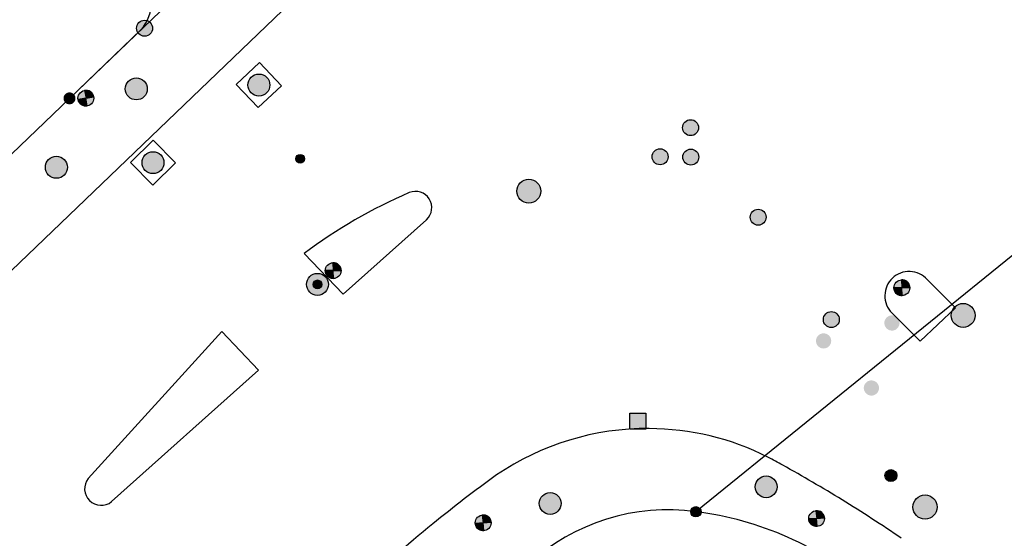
# Model space of a CAD drawing. Header units: metres. Extents: x 2695751 to 2696029, y 1260877 to 1261206.
# Tile 51 of 69: x 2695829 to 2695860, y 1261119 to 1261135. Entities that reach past the tile are written whole.
import ezdxf

# ---------------------------------------------------------------- set-up
doc = ezdxf.new("R2010")
doc.units = ezdxf.units.M
doc.linetypes.add('AUSGEZOGEN', pattern=[0])
for name, color, linetype in [('AV_Linien (BB)', 7, 'AUSGEZOGEN'), ('Liegenschaftsgrenzen', 7, 'AUSGEZOGEN'), ('PFAV', 255, 'AUSGEZOGEN'), ('PFAW', 255, 'AUSGEZOGEN'), ('PFEW', 255, 'AUSGEZOGEN'), ('PFGA', 255, 'AUSGEZOGEN'), ('PFWA', 255, 'AUSGEZOGEN'), ('RAEW', 8, 'AUSGEZOGEN')]:
    doc.layers.add(name, color=color, linetype=linetype)

msp = doc.modelspace()

# ---------------------------------------------------------------- hatches: boundary and pattern name
at = {"layer": 'PFAV', "transparency": 33554687}
for points in [[(2695830.76, 1261132.497), (2695830.741, 1261132.496), (2695830.722, 1261132.493), (2695830.704, 1261132.489), (2695830.686, 1261132.482), (2695830.669, 1261132.474), (2695830.653, 1261132.464), (2695830.638, 1261132.452), (2695830.624, 1261132.439), (2695830.612, 1261132.425), (2695830.601, 1261132.409), (2695830.592, 1261132.392), (2695830.584, 1261132.375), (2695830.579, 1261132.357), (2695830.575, 1261132.338), (2695830.573, 1261132.319), (2695830.573, 1261132.301), (2695830.575, 1261132.282), (2695830.579, 1261132.263), (2695830.584, 1261132.245), (2695830.592, 1261132.228), (2695830.601, 1261132.211), (2695830.612, 1261132.195), (2695830.624, 1261132.181), (2695830.638, 1261132.168), (2695830.653, 1261132.156), (2695830.669, 1261132.146), (2695830.686, 1261132.138), (2695830.704, 1261132.131), (2695830.722, 1261132.127), (2695830.741, 1261132.124), (2695830.76, 1261132.123), (2695830.779, 1261132.124), (2695830.798, 1261132.127), (2695830.816, 1261132.131), (2695830.834, 1261132.138), (2695830.851, 1261132.146), (2695830.867, 1261132.156), (2695830.882, 1261132.168), (2695830.896, 1261132.181), (2695830.908, 1261132.195), (2695830.919, 1261132.211), (2695830.928, 1261132.228), (2695830.936, 1261132.245), (2695830.941, 1261132.263), (2695830.945, 1261132.282), (2695830.947, 1261132.301), (2695830.947, 1261132.319), (2695830.945, 1261132.338), (2695830.941, 1261132.357), (2695830.936, 1261132.375), (2695830.928, 1261132.392), (2695830.919, 1261132.409), (2695830.908, 1261132.425), (2695830.896, 1261132.439), (2695830.882, 1261132.452), (2695830.867, 1261132.464), (2695830.851, 1261132.474), (2695830.834, 1261132.482), (2695830.816, 1261132.489), (2695830.798, 1261132.493), (2695830.779, 1261132.496)], [(2695850.538, 1261119.352), (2695850.535, 1261119.385), (2695850.525, 1261119.416), (2695850.509, 1261119.445), (2695850.488, 1261119.47), (2695850.462, 1261119.49), (2695850.432, 1261119.504), (2695850.401, 1261119.513), (2695850.368, 1261119.514), (2695850.335, 1261119.509), (2695850.304, 1261119.498), (2695850.277, 1261119.481), (2695850.253, 1261119.458), (2695850.234, 1261119.431), (2695850.221, 1261119.401), (2695850.214, 1261119.368), (2695850.214, 1261119.336), (2695850.221, 1261119.303), (2695850.234, 1261119.273), (2695850.253, 1261119.246), (2695850.277, 1261119.223), (2695850.304, 1261119.206), (2695850.335, 1261119.195), (2695850.368, 1261119.19), (2695850.401, 1261119.191), (2695850.432, 1261119.2), (2695850.462, 1261119.214), (2695850.488, 1261119.234), (2695850.509, 1261119.259), (2695850.525, 1261119.288), (2695850.535, 1261119.319)]]:
    msp.add_hatch(color=7, dxfattribs=at).paths.add_polyline_path(points)
at = {"layer": 'PFAW', "lineweight": 25, "transparency": 33554687}
for points in [[(2695836.927, 1261132.477), (2695836.972, 1261132.53), (2695837.006, 1261132.59), (2695837.027, 1261132.657), (2695837.035, 1261132.726), (2695837.028, 1261132.795), (2695837.007, 1261132.861), (2695836.974, 1261132.922), (2695836.929, 1261132.975), (2695836.874, 1261133.018), (2695836.811, 1261133.049), (2695836.744, 1261133.067), (2695836.675, 1261133.07), (2695836.606, 1261133.06), (2695836.541, 1261133.036), (2695836.482, 1261133), (2695836.431, 1261132.952), (2695836.391, 1261132.895), (2695836.363, 1261132.831), (2695836.349, 1261132.763), (2695836.349, 1261132.693), (2695836.363, 1261132.625), (2695836.39, 1261132.561), (2695836.429, 1261132.504), (2695836.48, 1261132.456), (2695836.539, 1261132.419), (2695836.604, 1261132.395), (2695836.672, 1261132.384), (2695836.742, 1261132.387), (2695836.809, 1261132.404), (2695836.872, 1261132.435)], [(2695833.616, 1261130.049), (2695833.661, 1261130.103), (2695833.693, 1261130.164), (2695833.713, 1261130.231), (2695833.719, 1261130.3), (2695833.71, 1261130.369), (2695833.688, 1261130.435), (2695833.654, 1261130.495), (2695833.607, 1261130.547), (2695833.552, 1261130.589), (2695833.489, 1261130.618), (2695833.421, 1261130.635), (2695833.352, 1261130.637), (2695833.283, 1261130.625), (2695833.218, 1261130.6), (2695833.16, 1261130.562), (2695833.11, 1261130.513), (2695833.072, 1261130.455), (2695833.045, 1261130.391), (2695833.032, 1261130.323), (2695833.034, 1261130.253), (2695833.049, 1261130.185), (2695833.077, 1261130.122), (2695833.118, 1261130.066), (2695833.169, 1261130.018), (2695833.229, 1261129.983), (2695833.295, 1261129.96), (2695833.364, 1261129.95), (2695833.433, 1261129.955), (2695833.5, 1261129.974), (2695833.562, 1261130.006)]]:
    msp.add_hatch(color=7, dxfattribs=at).paths.add_polyline_path(points)
at = {"layer": 'PFAW', "transparency": 33554687}
for color, points in [(7, [(2695848.811, 1261121.942), (2695848.811, 1261122.442), (2695848.311, 1261122.442), (2695848.311, 1261121.942)]), (7, [(2695856.669, 1261120.488), (2695856.666, 1261120.526), (2695856.654, 1261120.562), (2695856.636, 1261120.595), (2695856.611, 1261120.624), (2695856.581, 1261120.647), (2695856.547, 1261120.664), (2695856.51, 1261120.673), (2695856.473, 1261120.675), (2695856.435, 1261120.67), (2695856.399, 1261120.656), (2695856.367, 1261120.636), (2695856.34, 1261120.61), (2695856.318, 1261120.579), (2695856.303, 1261120.544), (2695856.295, 1261120.507), (2695856.295, 1261120.469), (2695856.303, 1261120.432), (2695856.318, 1261120.397), (2695856.34, 1261120.366), (2695856.367, 1261120.34), (2695856.399, 1261120.32), (2695856.435, 1261120.306), (2695856.473, 1261120.301), (2695856.51, 1261120.303), (2695856.547, 1261120.312), (2695856.581, 1261120.329), (2695856.611, 1261120.352), (2695856.636, 1261120.381), (2695856.654, 1261120.414), (2695856.666, 1261120.45)]), (253, [(2695857.931, 1261119.501), (2695857.923, 1261119.577), (2695857.9, 1261119.65), (2695857.863, 1261119.717), (2695857.813, 1261119.776), (2695857.752, 1261119.823), (2695857.683, 1261119.856), (2695857.609, 1261119.876), (2695857.533, 1261119.879), (2695857.457, 1261119.868), (2695857.385, 1261119.841), (2695857.32, 1261119.801), (2695857.264, 1261119.748), (2695857.221, 1261119.685), (2695857.19, 1261119.614), (2695857.175, 1261119.539), (2695857.175, 1261119.463), (2695857.19, 1261119.388), (2695857.221, 1261119.317), (2695857.264, 1261119.254), (2695857.32, 1261119.201), (2695857.385, 1261119.161), (2695857.457, 1261119.134), (2695857.533, 1261119.123), (2695857.609, 1261119.126), (2695857.683, 1261119.146), (2695857.752, 1261119.179), (2695857.813, 1261119.226), (2695857.863, 1261119.285), (2695857.9, 1261119.352), (2695857.923, 1261119.425)])]:
    msp.add_hatch(color=color, dxfattribs=at).paths.add_polyline_path(points)
at = {"layer": 'PFEW', "transparency": 33554687}
for points in [[(2695832.508, 1261132.606), (2695832.51, 1261132.571), (2695832.516, 1261132.536), (2695832.524, 1261132.503), (2695832.536, 1261132.47), (2695832.552, 1261132.439), (2695832.57, 1261132.409), (2695832.591, 1261132.382), (2695832.615, 1261132.357), (2695832.642, 1261132.334), (2695832.67, 1261132.314), (2695832.701, 1261132.297), (2695832.733, 1261132.283), (2695832.766, 1261132.273), (2695832.8, 1261132.266), (2695832.835, 1261132.262), (2695832.87, 1261132.262), (2695832.904, 1261132.266), (2695832.938, 1261132.273), (2695832.972, 1261132.283), (2695833.004, 1261132.297), (2695833.034, 1261132.314), (2695833.063, 1261132.334), (2695833.089, 1261132.357), (2695833.113, 1261132.382), (2695833.134, 1261132.409), (2695833.153, 1261132.439), (2695833.168, 1261132.47), (2695833.18, 1261132.503), (2695833.189, 1261132.536), (2695833.194, 1261132.571), (2695833.196, 1261132.606), (2695833.194, 1261132.64), (2695833.189, 1261132.675), (2695833.18, 1261132.709), (2695833.168, 1261132.741), (2695833.153, 1261132.773), (2695833.134, 1261132.802), (2695833.113, 1261132.83), (2695833.089, 1261132.855), (2695833.063, 1261132.878), (2695833.034, 1261132.897), (2695833.004, 1261132.914), (2695832.972, 1261132.928), (2695832.938, 1261132.938), (2695832.904, 1261132.945), (2695832.87, 1261132.949), (2695832.835, 1261132.949), (2695832.8, 1261132.945), (2695832.766, 1261132.938), (2695832.733, 1261132.928), (2695832.701, 1261132.914), (2695832.67, 1261132.897), (2695832.642, 1261132.878), (2695832.615, 1261132.855), (2695832.591, 1261132.83), (2695832.57, 1261132.802), (2695832.552, 1261132.773), (2695832.536, 1261132.741), (2695832.524, 1261132.709), (2695832.516, 1261132.675), (2695832.51, 1261132.64)], [(2695831.433, 1261132.501), (2695831.392, 1261132.529), (2695831.346, 1261132.549), (2695831.297, 1261132.559), (2695831.247, 1261132.558), (2695831.198, 1261132.548), (2695831.152, 1261132.528), (2695831.111, 1261132.499), (2695831.077, 1261132.463), (2695831.051, 1261132.42), (2695831.034, 1261132.373), (2695831.026, 1261132.324), (2695831.029, 1261132.274), (2695831.042, 1261132.225), (2695831.064, 1261132.181), (2695831.095, 1261132.141), (2695831.133, 1261132.109), (2695831.177, 1261132.085), (2695831.225, 1261132.07), (2695831.275, 1261132.065), (2695831.324, 1261132.071), (2695831.372, 1261132.086), (2695831.416, 1261132.111), (2695831.453, 1261132.143), (2695831.484, 1261132.183), (2695831.506, 1261132.228), (2695831.518, 1261132.277), (2695831.52, 1261132.327), (2695831.512, 1261132.376), (2695831.495, 1261132.423), (2695831.468, 1261132.465)], [(2695830.006, 1261130.15), (2695830.008, 1261130.115), (2695830.014, 1261130.08), (2695830.022, 1261130.047), (2695830.034, 1261130.014), (2695830.05, 1261129.983), (2695830.068, 1261129.953), (2695830.089, 1261129.926), (2695830.113, 1261129.901), (2695830.14, 1261129.878), (2695830.168, 1261129.858), (2695830.199, 1261129.841), (2695830.231, 1261129.827), (2695830.264, 1261129.817), (2695830.298, 1261129.81), (2695830.333, 1261129.806), (2695830.368, 1261129.806), (2695830.402, 1261129.81), (2695830.436, 1261129.817), (2695830.47, 1261129.827), (2695830.502, 1261129.841), (2695830.532, 1261129.858), (2695830.561, 1261129.878), (2695830.587, 1261129.901), (2695830.611, 1261129.926), (2695830.632, 1261129.953), (2695830.651, 1261129.983), (2695830.666, 1261130.014), (2695830.678, 1261130.047), (2695830.687, 1261130.08), (2695830.692, 1261130.115), (2695830.694, 1261130.15), (2695830.692, 1261130.184), (2695830.687, 1261130.219), (2695830.678, 1261130.253), (2695830.666, 1261130.285), (2695830.651, 1261130.317), (2695830.632, 1261130.346), (2695830.611, 1261130.374), (2695830.587, 1261130.399), (2695830.561, 1261130.422), (2695830.532, 1261130.441), (2695830.502, 1261130.458), (2695830.47, 1261130.472), (2695830.436, 1261130.482), (2695830.402, 1261130.489), (2695830.368, 1261130.493), (2695830.333, 1261130.493), (2695830.298, 1261130.489), (2695830.264, 1261130.482), (2695830.231, 1261130.472), (2695830.199, 1261130.458), (2695830.168, 1261130.441), (2695830.14, 1261130.422), (2695830.113, 1261130.399), (2695830.089, 1261130.374), (2695830.068, 1261130.346), (2695830.05, 1261130.317), (2695830.034, 1261130.285), (2695830.022, 1261130.253), (2695830.014, 1261130.219), (2695830.008, 1261130.184)], [(2695845.483, 1261129.555), (2695845.445, 1261129.621), (2695845.395, 1261129.677), (2695845.334, 1261129.722), (2695845.265, 1261129.754), (2695845.191, 1261129.772), (2695845.115, 1261129.774), (2695845.04, 1261129.761), (2695844.97, 1261129.733), (2695844.906, 1261129.692), (2695844.852, 1261129.638), (2695844.81, 1261129.575), (2695844.782, 1261129.505), (2695844.768, 1261129.43), (2695844.77, 1261129.354), (2695844.787, 1261129.28), (2695844.818, 1261129.211), (2695844.863, 1261129.15), (2695844.919, 1261129.099), (2695844.984, 1261129.06), (2695845.056, 1261129.035), (2695845.131, 1261129.025), (2695845.207, 1261129.031), (2695845.28, 1261129.051), (2695845.347, 1261129.086), (2695845.406, 1261129.134), (2695845.454, 1261129.192), (2695845.49, 1261129.259), (2695845.511, 1261129.332), (2695845.517, 1261129.408), (2695845.508, 1261129.483)], [(2695839.203, 1261127.072), (2695839.166, 1261127.106), (2695839.124, 1261127.133), (2695839.077, 1261127.15), (2695839.027, 1261127.157), (2695838.977, 1261127.154), (2695838.929, 1261127.142), (2695838.884, 1261127.119), (2695838.845, 1261127.089), (2695838.812, 1261127.051), (2695838.788, 1261127.007), (2695838.773, 1261126.959), (2695838.768, 1261126.909), (2695838.774, 1261126.859), (2695838.789, 1261126.812), (2695838.813, 1261126.768), (2695838.846, 1261126.73), (2695838.886, 1261126.7), (2695838.931, 1261126.678), (2695838.979, 1261126.666), (2695839.029, 1261126.663), (2695839.079, 1261126.671), (2695839.125, 1261126.689), (2695839.168, 1261126.715), (2695839.204, 1261126.75), (2695839.232, 1261126.791), (2695839.252, 1261126.837), (2695839.262, 1261126.886), (2695839.261, 1261126.936), (2695839.251, 1261126.985), (2695839.231, 1261127.031)], [(2695838.181, 1261126.48), (2695838.183, 1261126.445), (2695838.189, 1261126.41), (2695838.197, 1261126.377), (2695838.209, 1261126.344), (2695838.225, 1261126.313), (2695838.243, 1261126.283), (2695838.264, 1261126.256), (2695838.288, 1261126.231), (2695838.315, 1261126.208), (2695838.343, 1261126.188), (2695838.374, 1261126.171), (2695838.406, 1261126.157), (2695838.439, 1261126.147), (2695838.473, 1261126.14), (2695838.508, 1261126.136), (2695838.543, 1261126.136), (2695838.577, 1261126.14), (2695838.611, 1261126.147), (2695838.645, 1261126.157), (2695838.677, 1261126.171), (2695838.707, 1261126.188), (2695838.736, 1261126.208), (2695838.762, 1261126.231), (2695838.786, 1261126.256), (2695838.807, 1261126.283), (2695838.826, 1261126.313), (2695838.841, 1261126.344), (2695838.853, 1261126.377), (2695838.862, 1261126.41), (2695838.867, 1261126.445), (2695838.869, 1261126.48), (2695838.867, 1261126.514), (2695838.862, 1261126.549), (2695838.853, 1261126.583), (2695838.841, 1261126.615), (2695838.826, 1261126.647), (2695838.807, 1261126.676), (2695838.786, 1261126.704), (2695838.762, 1261126.729), (2695838.736, 1261126.752), (2695838.707, 1261126.771), (2695838.677, 1261126.788), (2695838.645, 1261126.802), (2695838.611, 1261126.812), (2695838.577, 1261126.819), (2695838.543, 1261126.823), (2695838.508, 1261126.823), (2695838.473, 1261126.819), (2695838.439, 1261126.812), (2695838.406, 1261126.802), (2695838.374, 1261126.788), (2695838.343, 1261126.771), (2695838.315, 1261126.752), (2695838.288, 1261126.729), (2695838.264, 1261126.704), (2695838.243, 1261126.676), (2695838.225, 1261126.647), (2695838.209, 1261126.615), (2695838.197, 1261126.583), (2695838.189, 1261126.549), (2695838.183, 1261126.514)], [(2695857.006, 1261126.541), (2695856.968, 1261126.574), (2695856.925, 1261126.599), (2695856.877, 1261126.615), (2695856.828, 1261126.62), (2695856.778, 1261126.616), (2695856.73, 1261126.601), (2695856.686, 1261126.578), (2695856.648, 1261126.545), (2695856.617, 1261126.506), (2695856.594, 1261126.462), (2695856.581, 1261126.413), (2695856.578, 1261126.363), (2695856.585, 1261126.314), (2695856.602, 1261126.267), (2695856.628, 1261126.224), (2695856.662, 1261126.187), (2695856.702, 1261126.158), (2695856.748, 1261126.138), (2695856.797, 1261126.127), (2695856.847, 1261126.127), (2695856.896, 1261126.136), (2695856.942, 1261126.156), (2695856.984, 1261126.184), (2695857.019, 1261126.219), (2695857.045, 1261126.262), (2695857.063, 1261126.308), (2695857.072, 1261126.358), (2695857.07, 1261126.408), (2695857.058, 1261126.456), (2695857.036, 1261126.501)], [(2695859.119, 1261125.508), (2695859.111, 1261125.583), (2695859.089, 1261125.656), (2695859.052, 1261125.722), (2695859.002, 1261125.78), (2695858.942, 1261125.826), (2695858.874, 1261125.86), (2695858.801, 1261125.879), (2695858.725, 1261125.883), (2695858.65, 1261125.871), (2695858.579, 1261125.845), (2695858.514, 1261125.805), (2695858.459, 1261125.752), (2695858.416, 1261125.69), (2695858.386, 1261125.62), (2695858.371, 1261125.546), (2695858.371, 1261125.47), (2695858.386, 1261125.396), (2695858.416, 1261125.326), (2695858.459, 1261125.264), (2695858.514, 1261125.211), (2695858.579, 1261125.171), (2695858.65, 1261125.145), (2695858.725, 1261125.133), (2695858.801, 1261125.137), (2695858.874, 1261125.156), (2695858.942, 1261125.19), (2695859.002, 1261125.236), (2695859.052, 1261125.294), (2695859.089, 1261125.36), (2695859.111, 1261125.433)], [(2695852.232, 1261120.135), (2695852.234, 1261120.1), (2695852.24, 1261120.065), (2695852.248, 1261120.032), (2695852.26, 1261119.999), (2695852.276, 1261119.968), (2695852.294, 1261119.938), (2695852.315, 1261119.911), (2695852.339, 1261119.886), (2695852.366, 1261119.863), (2695852.394, 1261119.843), (2695852.425, 1261119.826), (2695852.457, 1261119.812), (2695852.49, 1261119.802), (2695852.524, 1261119.795), (2695852.559, 1261119.791), (2695852.594, 1261119.791), (2695852.628, 1261119.795), (2695852.662, 1261119.802), (2695852.696, 1261119.812), (2695852.728, 1261119.826), (2695852.758, 1261119.843), (2695852.787, 1261119.863), (2695852.813, 1261119.886), (2695852.837, 1261119.911), (2695852.858, 1261119.938), (2695852.877, 1261119.968), (2695852.892, 1261119.999), (2695852.904, 1261120.032), (2695852.913, 1261120.065), (2695852.918, 1261120.1), (2695852.92, 1261120.135), (2695852.918, 1261120.169), (2695852.913, 1261120.204), (2695852.904, 1261120.238), (2695852.892, 1261120.27), (2695852.877, 1261120.302), (2695852.858, 1261120.331), (2695852.837, 1261120.359), (2695852.813, 1261120.384), (2695852.787, 1261120.407), (2695852.758, 1261120.426), (2695852.728, 1261120.443), (2695852.696, 1261120.457), (2695852.662, 1261120.467), (2695852.628, 1261120.474), (2695852.594, 1261120.478), (2695852.559, 1261120.478), (2695852.524, 1261120.474), (2695852.49, 1261120.467), (2695852.457, 1261120.457), (2695852.425, 1261120.443), (2695852.394, 1261120.426), (2695852.366, 1261120.407), (2695852.339, 1261120.384), (2695852.315, 1261120.359), (2695852.294, 1261120.331), (2695852.276, 1261120.302), (2695852.26, 1261120.27), (2695852.248, 1261120.238), (2695852.24, 1261120.204), (2695852.234, 1261120.169)], [(2695845.469, 1261119.614), (2695845.471, 1261119.579), (2695845.477, 1261119.544), (2695845.485, 1261119.511), (2695845.497, 1261119.478), (2695845.513, 1261119.447), (2695845.531, 1261119.417), (2695845.552, 1261119.39), (2695845.576, 1261119.365), (2695845.603, 1261119.342), (2695845.631, 1261119.322), (2695845.662, 1261119.305), (2695845.694, 1261119.291), (2695845.727, 1261119.281), (2695845.761, 1261119.274), (2695845.796, 1261119.27), (2695845.831, 1261119.27), (2695845.865, 1261119.274), (2695845.899, 1261119.281), (2695845.933, 1261119.291), (2695845.965, 1261119.305), (2695845.995, 1261119.322), (2695846.024, 1261119.342), (2695846.05, 1261119.365), (2695846.074, 1261119.39), (2695846.095, 1261119.417), (2695846.114, 1261119.447), (2695846.129, 1261119.478), (2695846.141, 1261119.511), (2695846.15, 1261119.544), (2695846.155, 1261119.579), (2695846.157, 1261119.614), (2695846.155, 1261119.648), (2695846.15, 1261119.683), (2695846.141, 1261119.717), (2695846.129, 1261119.749), (2695846.114, 1261119.781), (2695846.095, 1261119.81), (2695846.074, 1261119.838), (2695846.05, 1261119.863), (2695846.024, 1261119.886), (2695845.995, 1261119.905), (2695845.965, 1261119.922), (2695845.933, 1261119.936), (2695845.899, 1261119.946), (2695845.865, 1261119.953), (2695845.831, 1261119.957), (2695845.796, 1261119.957), (2695845.761, 1261119.953), (2695845.727, 1261119.946), (2695845.694, 1261119.936), (2695845.662, 1261119.922), (2695845.631, 1261119.905), (2695845.603, 1261119.886), (2695845.576, 1261119.863), (2695845.552, 1261119.838), (2695845.531, 1261119.81), (2695845.513, 1261119.781), (2695845.497, 1261119.749), (2695845.485, 1261119.717), (2695845.477, 1261119.683), (2695845.471, 1261119.648)], [(2695854.333, 1261119.311), (2695854.295, 1261119.343), (2695854.251, 1261119.368), (2695854.204, 1261119.382), (2695854.154, 1261119.387), (2695854.104, 1261119.382), (2695854.057, 1261119.367), (2695854.013, 1261119.342), (2695853.975, 1261119.31), (2695853.945, 1261119.27), (2695853.923, 1261119.225), (2695853.91, 1261119.177), (2695853.908, 1261119.127), (2695853.916, 1261119.077), (2695853.933, 1261119.03), (2695853.96, 1261118.988), (2695853.995, 1261118.952), (2695854.036, 1261118.923), (2695854.082, 1261118.904), (2695854.131, 1261118.894), (2695854.181, 1261118.894), (2695854.23, 1261118.904), (2695854.276, 1261118.924), (2695854.317, 1261118.953), (2695854.351, 1261118.989), (2695854.377, 1261119.032), (2695854.394, 1261119.079), (2695854.402, 1261119.128), (2695854.399, 1261119.178), (2695854.386, 1261119.227), (2695854.364, 1261119.272)], [(2695843.886, 1261119.181), (2695843.847, 1261119.212), (2695843.803, 1261119.235), (2695843.755, 1261119.249), (2695843.705, 1261119.252), (2695843.655, 1261119.245), (2695843.608, 1261119.229), (2695843.565, 1261119.203), (2695843.528, 1261119.169), (2695843.499, 1261119.129), (2695843.478, 1261119.083), (2695843.468, 1261119.034), (2695843.467, 1261118.984), (2695843.476, 1261118.935), (2695843.495, 1261118.889), (2695843.523, 1261118.847), (2695843.558, 1261118.812), (2695843.6, 1261118.785), (2695843.647, 1261118.767), (2695843.696, 1261118.758), (2695843.746, 1261118.76), (2695843.795, 1261118.772), (2695843.84, 1261118.793), (2695843.88, 1261118.823), (2695843.913, 1261118.86), (2695843.938, 1261118.903), (2695843.954, 1261118.951), (2695843.96, 1261119), (2695843.956, 1261119.05), (2695843.942, 1261119.098), (2695843.918, 1261119.142)]]:
    msp.add_hatch(color=7, dxfattribs=at).paths.add_polyline_path(points)
at = {"layer": 'PFGA', "transparency": 33554687}
for points in [[(2695832.95, 1261134.697), (2695832.915, 1261134.66), (2695832.888, 1261134.617), (2695832.87, 1261134.57), (2695832.862, 1261134.52), (2695832.865, 1261134.469), (2695832.877, 1261134.42), (2695832.899, 1261134.375), (2695832.93, 1261134.335), (2695832.968, 1261134.302), (2695833.012, 1261134.277), (2695833.06, 1261134.261), (2695833.111, 1261134.256), (2695833.161, 1261134.261), (2695833.209, 1261134.276), (2695833.254, 1261134.3), (2695833.292, 1261134.333), (2695833.323, 1261134.373), (2695833.346, 1261134.418), (2695833.359, 1261134.467), (2695833.362, 1261134.517), (2695833.354, 1261134.567), (2695833.337, 1261134.615), (2695833.311, 1261134.658), (2695833.276, 1261134.695), (2695833.235, 1261134.724), (2695833.188, 1261134.744), (2695833.139, 1261134.755), (2695833.088, 1261134.755), (2695833.038, 1261134.745), (2695832.992, 1261134.725)], [(2695850.028, 1261131.218), (2695850.067, 1261131.185), (2695850.111, 1261131.161), (2695850.159, 1261131.146), (2695850.21, 1261131.141), (2695850.26, 1261131.146), (2695850.308, 1261131.162), (2695850.352, 1261131.186), (2695850.391, 1261131.219), (2695850.422, 1261131.259), (2695850.444, 1261131.305), (2695850.456, 1261131.354), (2695850.459, 1261131.404), (2695850.451, 1261131.454), (2695850.433, 1261131.502), (2695850.406, 1261131.545), (2695850.371, 1261131.581), (2695850.33, 1261131.61), (2695850.283, 1261131.63), (2695850.233, 1261131.64), (2695850.183, 1261131.64), (2695850.133, 1261131.629), (2695850.087, 1261131.609), (2695850.046, 1261131.58), (2695850.011, 1261131.543), (2695849.984, 1261131.5), (2695849.967, 1261131.453), (2695849.959, 1261131.403), (2695849.962, 1261131.352), (2695849.975, 1261131.303), (2695849.997, 1261131.258)], [(2695849.073, 1261130.308), (2695849.111, 1261130.275), (2695849.155, 1261130.25), (2695849.204, 1261130.235), (2695849.254, 1261130.23), (2695849.304, 1261130.235), (2695849.353, 1261130.25), (2695849.397, 1261130.275), (2695849.435, 1261130.308), (2695849.466, 1261130.348), (2695849.488, 1261130.393), (2695849.501, 1261130.442), (2695849.504, 1261130.493), (2695849.496, 1261130.543), (2695849.478, 1261130.59), (2695849.452, 1261130.633), (2695849.417, 1261130.67), (2695849.375, 1261130.699), (2695849.329, 1261130.719), (2695849.279, 1261130.729), (2695849.229, 1261130.729), (2695849.179, 1261130.719), (2695849.133, 1261130.699), (2695849.091, 1261130.67), (2695849.056, 1261130.633), (2695849.03, 1261130.59), (2695849.012, 1261130.543), (2695849.004, 1261130.493), (2695849.007, 1261130.442), (2695849.02, 1261130.393), (2695849.042, 1261130.348)], [(2695850.388, 1261130.289), (2695850.421, 1261130.327), (2695850.446, 1261130.372), (2695850.461, 1261130.42), (2695850.466, 1261130.47), (2695850.461, 1261130.521), (2695850.446, 1261130.569), (2695850.421, 1261130.613), (2695850.388, 1261130.651), (2695850.348, 1261130.682), (2695850.303, 1261130.705), (2695850.254, 1261130.717), (2695850.203, 1261130.72), (2695850.153, 1261130.712), (2695850.106, 1261130.694), (2695850.063, 1261130.667), (2695850.026, 1261130.633), (2695849.997, 1261130.591), (2695849.977, 1261130.545), (2695849.967, 1261130.495), (2695849.967, 1261130.444), (2695849.978, 1261130.395), (2695849.998, 1261130.348), (2695850.027, 1261130.307), (2695850.063, 1261130.272), (2695850.106, 1261130.245), (2695850.154, 1261130.228), (2695850.204, 1261130.22), (2695850.254, 1261130.223), (2695850.303, 1261130.236), (2695850.349, 1261130.258)], [(2695852.504, 1261128.411), (2695852.536, 1261128.45), (2695852.558, 1261128.496), (2695852.572, 1261128.544), (2695852.575, 1261128.595), (2695852.568, 1261128.645), (2695852.551, 1261128.693), (2695852.524, 1261128.736), (2695852.49, 1261128.773), (2695852.449, 1261128.802), (2695852.402, 1261128.823), (2695852.353, 1261128.833), (2695852.302, 1261128.834), (2695852.253, 1261128.824), (2695852.206, 1261128.805), (2695852.164, 1261128.776), (2695852.129, 1261128.74), (2695852.102, 1261128.698), (2695852.084, 1261128.65), (2695852.075, 1261128.6), (2695852.077, 1261128.55), (2695852.09, 1261128.501), (2695852.111, 1261128.455), (2695852.142, 1261128.415), (2695852.18, 1261128.381), (2695852.224, 1261128.356), (2695852.272, 1261128.341), (2695852.322, 1261128.335), (2695852.373, 1261128.34), (2695852.421, 1261128.354), (2695852.466, 1261128.378)], [(2695854.794, 1261125.201), (2695854.826, 1261125.241), (2695854.849, 1261125.286), (2695854.862, 1261125.334), (2695854.866, 1261125.385), (2695854.859, 1261125.435), (2695854.843, 1261125.483), (2695854.817, 1261125.526), (2695854.782, 1261125.564), (2695854.742, 1261125.593), (2695854.695, 1261125.614), (2695854.646, 1261125.625), (2695854.596, 1261125.626), (2695854.546, 1261125.617), (2695854.499, 1261125.598), (2695854.457, 1261125.57), (2695854.421, 1261125.534), (2695854.394, 1261125.491), (2695854.375, 1261125.444), (2695854.367, 1261125.394), (2695854.368, 1261125.344), (2695854.38, 1261125.295), (2695854.401, 1261125.249), (2695854.432, 1261125.208), (2695854.469, 1261125.175), (2695854.513, 1261125.149), (2695854.561, 1261125.133), (2695854.611, 1261125.127), (2695854.662, 1261125.131), (2695854.71, 1261125.145), (2695854.755, 1261125.169)]]:
    msp.add_hatch(color=7, dxfattribs=at).paths.add_polyline_path(points)
at = {"layer": 'PFWA', "transparency": 33554687}
for points in [[(2695856.348, 1261125.439), (2695856.332, 1261125.421), (2695856.317, 1261125.402), (2695856.305, 1261125.382), (2695856.294, 1261125.36), (2695856.286, 1261125.337), (2695856.28, 1261125.314), (2695856.277, 1261125.29), (2695856.276, 1261125.266), (2695856.278, 1261125.242), (2695856.282, 1261125.218), (2695856.288, 1261125.195), (2695856.297, 1261125.172), (2695856.308, 1261125.151), (2695856.321, 1261125.131), (2695856.336, 1261125.112), (2695856.353, 1261125.094), (2695856.371, 1261125.079), (2695856.391, 1261125.066), (2695856.412, 1261125.054), (2695856.434, 1261125.045), (2695856.457, 1261125.038), (2695856.481, 1261125.034), (2695856.505, 1261125.031), (2695856.529, 1261125.032), (2695856.553, 1261125.034), (2695856.577, 1261125.04), (2695856.6, 1261125.047), (2695856.622, 1261125.057), (2695856.642, 1261125.069), (2695856.662, 1261125.083), (2695856.68, 1261125.099), (2695856.696, 1261125.117), (2695856.711, 1261125.136), (2695856.723, 1261125.156), (2695856.734, 1261125.178), (2695856.742, 1261125.201), (2695856.748, 1261125.224), (2695856.751, 1261125.248), (2695856.752, 1261125.272), (2695856.75, 1261125.296), (2695856.746, 1261125.32), (2695856.74, 1261125.343), (2695856.731, 1261125.366), (2695856.72, 1261125.387), (2695856.707, 1261125.407), (2695856.692, 1261125.426), (2695856.675, 1261125.444), (2695856.657, 1261125.459), (2695856.637, 1261125.472), (2695856.616, 1261125.484), (2695856.594, 1261125.493), (2695856.571, 1261125.5), (2695856.547, 1261125.504), (2695856.523, 1261125.507), (2695856.499, 1261125.506), (2695856.475, 1261125.504), (2695856.451, 1261125.498), (2695856.428, 1261125.491), (2695856.406, 1261125.481), (2695856.386, 1261125.469), (2695856.366, 1261125.455)], [(2695854.541, 1261124.877), (2695854.523, 1261124.893), (2695854.503, 1261124.908), (2695854.482, 1261124.92), (2695854.46, 1261124.93), (2695854.438, 1261124.937), (2695854.414, 1261124.942), (2695854.39, 1261124.945), (2695854.366, 1261124.946), (2695854.342, 1261124.944), (2695854.318, 1261124.939), (2695854.295, 1261124.932), (2695854.273, 1261124.923), (2695854.252, 1261124.912), (2695854.232, 1261124.898), (2695854.213, 1261124.883), (2695854.196, 1261124.866), (2695854.181, 1261124.847), (2695854.168, 1261124.827), (2695854.157, 1261124.806), (2695854.148, 1261124.783), (2695854.142, 1261124.76), (2695854.138, 1261124.736), (2695854.136, 1261124.712), (2695854.137, 1261124.688), (2695854.14, 1261124.664), (2695854.146, 1261124.641), (2695854.154, 1261124.618), (2695854.164, 1261124.596), (2695854.177, 1261124.576), (2695854.191, 1261124.556), (2695854.207, 1261124.539), (2695854.225, 1261124.523), (2695854.245, 1261124.508), (2695854.266, 1261124.496), (2695854.288, 1261124.486), (2695854.31, 1261124.479), (2695854.334, 1261124.474), (2695854.358, 1261124.471), (2695854.382, 1261124.47), (2695854.406, 1261124.472), (2695854.43, 1261124.477), (2695854.453, 1261124.484), (2695854.475, 1261124.493), (2695854.496, 1261124.504), (2695854.516, 1261124.518), (2695854.535, 1261124.533), (2695854.552, 1261124.55), (2695854.567, 1261124.569), (2695854.58, 1261124.589), (2695854.591, 1261124.61), (2695854.6, 1261124.633), (2695854.606, 1261124.656), (2695854.61, 1261124.68), (2695854.612, 1261124.704), (2695854.611, 1261124.728), (2695854.608, 1261124.752), (2695854.602, 1261124.775), (2695854.594, 1261124.798), (2695854.584, 1261124.82), (2695854.571, 1261124.84), (2695854.557, 1261124.86)], [(2695856.038, 1261123.401), (2695856.02, 1261123.417), (2695856.001, 1261123.431), (2695855.98, 1261123.443), (2695855.958, 1261123.453), (2695855.935, 1261123.461), (2695855.911, 1261123.466), (2695855.888, 1261123.469), (2695855.863, 1261123.47), (2695855.839, 1261123.468), (2695855.816, 1261123.463), (2695855.793, 1261123.456), (2695855.77, 1261123.447), (2695855.749, 1261123.436), (2695855.729, 1261123.423), (2695855.71, 1261123.407), (2695855.694, 1261123.39), (2695855.678, 1261123.371), (2695855.665, 1261123.351), (2695855.654, 1261123.33), (2695855.646, 1261123.307), (2695855.639, 1261123.284), (2695855.635, 1261123.261), (2695855.633, 1261123.236), (2695855.634, 1261123.212), (2695855.637, 1261123.189), (2695855.643, 1261123.165), (2695855.651, 1261123.142), (2695855.661, 1261123.121), (2695855.673, 1261123.1), (2695855.688, 1261123.081), (2695855.704, 1261123.063), (2695855.722, 1261123.047), (2695855.741, 1261123.033), (2695855.762, 1261123.021), (2695855.784, 1261123.011), (2695855.807, 1261123.003), (2695855.831, 1261122.998), (2695855.854, 1261122.995), (2695855.879, 1261122.994), (2695855.903, 1261122.996), (2695855.926, 1261123.001), (2695855.949, 1261123.008), (2695855.972, 1261123.017), (2695855.993, 1261123.028), (2695856.013, 1261123.041), (2695856.032, 1261123.057), (2695856.048, 1261123.074), (2695856.064, 1261123.093), (2695856.077, 1261123.113), (2695856.088, 1261123.134), (2695856.096, 1261123.157), (2695856.103, 1261123.18), (2695856.107, 1261123.203), (2695856.109, 1261123.228), (2695856.108, 1261123.252), (2695856.105, 1261123.275), (2695856.099, 1261123.299), (2695856.091, 1261123.322), (2695856.081, 1261123.343), (2695856.069, 1261123.364), (2695856.054, 1261123.383)]]:
    msp.add_hatch(color=7, dxfattribs=at).paths.add_polyline_path(points)
at = {"layer": 'RAEW', "transparency": 33554687}
for points in [[(2695831.229, 1261132.556), (2695831.277, 1261132.317), (2695831.521, 1261132.357), (2695831.519, 1261132.369), (2695831.516, 1261132.381), (2695831.512, 1261132.393), (2695831.507, 1261132.405), (2695831.502, 1261132.417), (2695831.497, 1261132.428), (2695831.49, 1261132.44), (2695831.484, 1261132.45), (2695831.476, 1261132.461), (2695831.469, 1261132.471), (2695831.46, 1261132.48), (2695831.451, 1261132.489), (2695831.442, 1261132.498), (2695831.432, 1261132.506), (2695831.422, 1261132.514), (2695831.412, 1261132.521), (2695831.401, 1261132.528), (2695831.39, 1261132.534), (2695831.378, 1261132.539), (2695831.367, 1261132.544), (2695831.355, 1261132.548), (2695831.343, 1261132.552), (2695831.33, 1261132.555), (2695831.318, 1261132.557), (2695831.305, 1261132.559), (2695831.292, 1261132.56), (2695831.28, 1261132.561), (2695831.267, 1261132.56), (2695831.254, 1261132.56), (2695831.242, 1261132.558)], [(2695831.317, 1261132.073), (2695831.273, 1261132.314), (2695831.033, 1261132.278), (2695831.035, 1261132.265), (2695831.038, 1261132.253), (2695831.042, 1261132.241), (2695831.046, 1261132.229), (2695831.051, 1261132.218), (2695831.056, 1261132.206), (2695831.062, 1261132.195), (2695831.068, 1261132.185), (2695831.075, 1261132.174), (2695831.083, 1261132.164), (2695831.091, 1261132.154), (2695831.099, 1261132.145), (2695831.108, 1261132.136), (2695831.118, 1261132.128), (2695831.127, 1261132.12), (2695831.138, 1261132.113), (2695831.148, 1261132.106), (2695831.159, 1261132.1), (2695831.17, 1261132.094), (2695831.181, 1261132.089), (2695831.193, 1261132.085), (2695831.205, 1261132.081), (2695831.217, 1261132.077), (2695831.229, 1261132.074), (2695831.242, 1261132.072), (2695831.254, 1261132.071), (2695831.267, 1261132.07), (2695831.279, 1261132.07), (2695831.292, 1261132.07), (2695831.304, 1261132.071)], [(2695837.845, 1261130.417), (2695837.845, 1261130.403), (2695837.847, 1261130.389), (2695837.851, 1261130.376), (2695837.856, 1261130.363), (2695837.862, 1261130.35), (2695837.869, 1261130.338), (2695837.878, 1261130.327), (2695837.887, 1261130.317), (2695837.898, 1261130.308), (2695837.909, 1261130.3), (2695837.921, 1261130.294), (2695837.934, 1261130.288), (2695837.948, 1261130.284), (2695837.961, 1261130.281), (2695837.975, 1261130.28), (2695837.989, 1261130.28), (2695838.003, 1261130.281), (2695838.016, 1261130.284), (2695838.03, 1261130.288), (2695838.043, 1261130.294), (2695838.055, 1261130.3), (2695838.066, 1261130.308), (2695838.077, 1261130.317), (2695838.086, 1261130.327), (2695838.095, 1261130.338), (2695838.102, 1261130.35), (2695838.108, 1261130.363), (2695838.113, 1261130.376), (2695838.117, 1261130.389), (2695838.119, 1261130.403), (2695838.119, 1261130.417), (2695838.119, 1261130.431), (2695838.117, 1261130.445), (2695838.113, 1261130.458), (2695838.108, 1261130.471), (2695838.102, 1261130.484), (2695838.095, 1261130.496), (2695838.086, 1261130.507), (2695838.077, 1261130.517), (2695838.066, 1261130.526), (2695838.055, 1261130.534), (2695838.043, 1261130.54), (2695838.03, 1261130.546), (2695838.016, 1261130.55), (2695838.003, 1261130.553), (2695837.989, 1261130.554), (2695837.975, 1261130.554), (2695837.961, 1261130.553), (2695837.948, 1261130.55), (2695837.934, 1261130.546), (2695837.921, 1261130.54), (2695837.909, 1261130.534), (2695837.898, 1261130.526), (2695837.887, 1261130.517), (2695837.878, 1261130.507), (2695837.869, 1261130.496), (2695837.862, 1261130.484), (2695837.856, 1261130.471), (2695837.851, 1261130.458), (2695837.847, 1261130.445), (2695837.845, 1261130.431)], [(2695839.009, 1261127.157), (2695839.02, 1261126.914), (2695839.267, 1261126.916), (2695839.267, 1261126.928), (2695839.266, 1261126.941), (2695839.264, 1261126.954), (2695839.261, 1261126.966), (2695839.258, 1261126.978), (2695839.254, 1261126.991), (2695839.25, 1261127.002), (2695839.245, 1261127.014), (2695839.239, 1261127.025), (2695839.233, 1261127.037), (2695839.226, 1261127.047), (2695839.219, 1261127.058), (2695839.211, 1261127.068), (2695839.203, 1261127.077), (2695839.194, 1261127.086), (2695839.185, 1261127.095), (2695839.175, 1261127.103), (2695839.165, 1261127.111), (2695839.154, 1261127.118), (2695839.143, 1261127.125), (2695839.132, 1261127.131), (2695839.121, 1261127.136), (2695839.109, 1261127.141), (2695839.097, 1261127.145), (2695839.085, 1261127.149), (2695839.072, 1261127.152), (2695839.06, 1261127.154), (2695839.047, 1261127.156), (2695839.035, 1261127.157), (2695839.022, 1261127.158)], [(2695839.022, 1261126.667), (2695839.016, 1261126.912), (2695838.773, 1261126.912), (2695838.773, 1261126.9), (2695838.774, 1261126.887), (2695838.776, 1261126.875), (2695838.778, 1261126.863), (2695838.781, 1261126.85), (2695838.785, 1261126.838), (2695838.789, 1261126.827), (2695838.794, 1261126.815), (2695838.799, 1261126.804), (2695838.805, 1261126.793), (2695838.811, 1261126.782), (2695838.818, 1261126.771), (2695838.826, 1261126.761), (2695838.834, 1261126.752), (2695838.842, 1261126.742), (2695838.851, 1261126.734), (2695838.86, 1261126.725), (2695838.87, 1261126.718), (2695838.88, 1261126.71), (2695838.891, 1261126.703), (2695838.902, 1261126.697), (2695838.913, 1261126.691), (2695838.924, 1261126.686), (2695838.936, 1261126.682), (2695838.948, 1261126.678), (2695838.96, 1261126.674), (2695838.972, 1261126.672), (2695838.984, 1261126.669), (2695838.997, 1261126.668), (2695839.009, 1261126.667)], [(2695838.388, 1261126.48), (2695838.388, 1261126.466), (2695838.39, 1261126.452), (2695838.394, 1261126.439), (2695838.399, 1261126.426), (2695838.405, 1261126.413), (2695838.412, 1261126.401), (2695838.421, 1261126.39), (2695838.43, 1261126.38), (2695838.441, 1261126.371), (2695838.452, 1261126.363), (2695838.464, 1261126.357), (2695838.477, 1261126.351), (2695838.491, 1261126.347), (2695838.504, 1261126.344), (2695838.518, 1261126.343), (2695838.532, 1261126.343), (2695838.546, 1261126.344), (2695838.559, 1261126.347), (2695838.573, 1261126.351), (2695838.586, 1261126.357), (2695838.598, 1261126.363), (2695838.609, 1261126.371), (2695838.62, 1261126.38), (2695838.629, 1261126.39), (2695838.638, 1261126.401), (2695838.645, 1261126.413), (2695838.651, 1261126.426), (2695838.656, 1261126.439), (2695838.66, 1261126.452), (2695838.662, 1261126.466), (2695838.662, 1261126.48), (2695838.662, 1261126.494), (2695838.66, 1261126.508), (2695838.656, 1261126.521), (2695838.651, 1261126.534), (2695838.645, 1261126.547), (2695838.638, 1261126.559), (2695838.629, 1261126.57), (2695838.62, 1261126.58), (2695838.609, 1261126.589), (2695838.598, 1261126.597), (2695838.586, 1261126.603), (2695838.573, 1261126.609), (2695838.559, 1261126.613), (2695838.546, 1261126.616), (2695838.532, 1261126.617), (2695838.518, 1261126.617), (2695838.504, 1261126.616), (2695838.491, 1261126.613), (2695838.477, 1261126.609), (2695838.464, 1261126.603), (2695838.452, 1261126.597), (2695838.441, 1261126.589), (2695838.43, 1261126.58), (2695838.421, 1261126.57), (2695838.412, 1261126.559), (2695838.405, 1261126.547), (2695838.399, 1261126.534), (2695838.394, 1261126.521), (2695838.39, 1261126.508), (2695838.388, 1261126.494)], [(2695856.81, 1261126.62), (2695856.829, 1261126.377), (2695857.076, 1261126.387), (2695857.075, 1261126.4), (2695857.073, 1261126.413), (2695857.071, 1261126.425), (2695857.068, 1261126.437), (2695857.065, 1261126.45), (2695857.06, 1261126.462), (2695857.055, 1261126.473), (2695857.05, 1261126.485), (2695857.044, 1261126.496), (2695857.037, 1261126.507), (2695857.03, 1261126.517), (2695857.023, 1261126.528), (2695857.014, 1261126.537), (2695857.006, 1261126.547), (2695856.997, 1261126.555), (2695856.987, 1261126.564), (2695856.977, 1261126.572), (2695856.967, 1261126.579), (2695856.956, 1261126.586), (2695856.945, 1261126.592), (2695856.934, 1261126.598), (2695856.922, 1261126.603), (2695856.91, 1261126.607), (2695856.898, 1261126.611), (2695856.886, 1261126.614), (2695856.873, 1261126.617), (2695856.861, 1261126.619), (2695856.848, 1261126.62), (2695856.835, 1261126.62), (2695856.823, 1261126.62)], [(2695856.839, 1261126.13), (2695856.825, 1261126.375), (2695856.582, 1261126.367), (2695856.583, 1261126.354), (2695856.584, 1261126.342), (2695856.586, 1261126.33), (2695856.589, 1261126.317), (2695856.593, 1261126.305), (2695856.596, 1261126.293), (2695856.601, 1261126.282), (2695856.606, 1261126.27), (2695856.612, 1261126.259), (2695856.618, 1261126.248), (2695856.625, 1261126.238), (2695856.632, 1261126.228), (2695856.64, 1261126.218), (2695856.648, 1261126.208), (2695856.657, 1261126.199), (2695856.666, 1261126.191), (2695856.676, 1261126.183), (2695856.686, 1261126.175), (2695856.696, 1261126.168), (2695856.707, 1261126.162), (2695856.718, 1261126.156), (2695856.73, 1261126.151), (2695856.741, 1261126.146), (2695856.753, 1261126.142), (2695856.765, 1261126.138), (2695856.777, 1261126.135), (2695856.789, 1261126.133), (2695856.802, 1261126.131), (2695856.814, 1261126.13), (2695856.827, 1261126.13)], [(2695854.136, 1261119.386), (2695854.159, 1261119.144), (2695854.406, 1261119.158), (2695854.405, 1261119.171), (2695854.403, 1261119.183), (2695854.4, 1261119.196), (2695854.397, 1261119.208), (2695854.393, 1261119.22), (2695854.389, 1261119.232), (2695854.384, 1261119.244), (2695854.378, 1261119.255), (2695854.372, 1261119.266), (2695854.365, 1261119.277), (2695854.358, 1261119.287), (2695854.35, 1261119.297), (2695854.342, 1261119.307), (2695854.333, 1261119.316), (2695854.324, 1261119.325), (2695854.314, 1261119.333), (2695854.304, 1261119.341), (2695854.294, 1261119.348), (2695854.283, 1261119.355), (2695854.272, 1261119.361), (2695854.26, 1261119.366), (2695854.248, 1261119.371), (2695854.237, 1261119.375), (2695854.224, 1261119.379), (2695854.212, 1261119.382), (2695854.2, 1261119.384), (2695854.187, 1261119.386), (2695854.174, 1261119.387), (2695854.162, 1261119.388), (2695854.149, 1261119.387)], [(2695843.738, 1261118.763), (2695843.713, 1261119.007), (2695843.471, 1261118.988), (2695843.472, 1261118.975), (2695843.474, 1261118.963), (2695843.477, 1261118.951), (2695843.48, 1261118.939), (2695843.484, 1261118.927), (2695843.488, 1261118.915), (2695843.493, 1261118.904), (2695843.499, 1261118.892), (2695843.505, 1261118.882), (2695843.512, 1261118.871), (2695843.519, 1261118.861), (2695843.527, 1261118.851), (2695843.535, 1261118.841), (2695843.544, 1261118.833), (2695843.553, 1261118.824), (2695843.563, 1261118.816), (2695843.573, 1261118.808), (2695843.583, 1261118.801), (2695843.594, 1261118.795), (2695843.605, 1261118.789), (2695843.616, 1261118.783), (2695843.628, 1261118.779), (2695843.639, 1261118.774), (2695843.651, 1261118.771), (2695843.664, 1261118.768), (2695843.676, 1261118.765), (2695843.688, 1261118.764), (2695843.701, 1261118.762), (2695843.713, 1261118.762), (2695843.726, 1261118.762)], [(2695843.687, 1261119.251), (2695843.717, 1261119.009), (2695843.964, 1261119.03), (2695843.962, 1261119.043), (2695843.96, 1261119.055), (2695843.957, 1261119.068), (2695843.953, 1261119.08), (2695843.949, 1261119.092), (2695843.944, 1261119.104), (2695843.939, 1261119.115), (2695843.933, 1261119.127), (2695843.927, 1261119.137), (2695843.919, 1261119.148), (2695843.912, 1261119.158), (2695843.904, 1261119.168), (2695843.895, 1261119.177), (2695843.886, 1261119.186), (2695843.877, 1261119.195), (2695843.867, 1261119.203), (2695843.856, 1261119.21), (2695843.846, 1261119.217), (2695843.835, 1261119.223), (2695843.823, 1261119.229), (2695843.812, 1261119.234), (2695843.8, 1261119.239), (2695843.788, 1261119.242), (2695843.775, 1261119.246), (2695843.763, 1261119.248), (2695843.751, 1261119.25), (2695843.738, 1261119.252), (2695843.725, 1261119.252), (2695843.712, 1261119.253), (2695843.7, 1261119.252)], [(2695854.173, 1261118.897), (2695854.155, 1261119.142), (2695853.912, 1261119.13), (2695853.913, 1261119.118), (2695853.915, 1261119.105), (2695853.917, 1261119.093), (2695853.92, 1261119.081), (2695853.924, 1261119.069), (2695853.928, 1261119.057), (2695853.933, 1261119.045), (2695853.938, 1261119.034), (2695853.944, 1261119.023), (2695853.95, 1261119.012), (2695853.957, 1261119.002), (2695853.965, 1261118.992), (2695853.973, 1261118.982), (2695853.981, 1261118.973), (2695853.99, 1261118.964), (2695853.999, 1261118.955), (2695854.009, 1261118.948), (2695854.019, 1261118.94), (2695854.03, 1261118.933), (2695854.04, 1261118.927), (2695854.052, 1261118.921), (2695854.063, 1261118.916), (2695854.075, 1261118.912), (2695854.087, 1261118.908), (2695854.099, 1261118.904), (2695854.111, 1261118.902), (2695854.123, 1261118.899), (2695854.136, 1261118.898), (2695854.148, 1261118.897), (2695854.161, 1261118.897)]]:
    msp.add_hatch(color=1, dxfattribs=at).paths.add_polyline_path(points)

# ---------------------------------------------------------------- linework, layer by layer
at = {"layer": 'AV_Linien (BB)', "color": 7, "linetype": 'AUSGEZOGEN', "transparency": 33554687}
for p, q in [((2695858.5, 1261125.74), (2695857.618, 1261126.636)), ((2695856.511, 1261125.587), (2695857.402, 1261124.697)), ((2695857.402, 1261124.697), (2695858.5, 1261125.74))]:
    msp.add_line(p, q, dxfattribs=at)
for points in [[(2695794.958, 1261094.204), (2695815.287, 1261113.818), (2695840.784, 1261138.288)], [(2695812.67, 1261114.94), (2695830.76, 1261132.31), (2695832.995, 1261134.458)], [(2695838.111, 1261127.449), (2695839.332, 1261126.17), (2695841.938, 1261128.506)], [(2695831.345, 1261120.397), (2695835.528, 1261125.006), (2695836.681, 1261123.794), (2695832.079, 1261119.67)]]:
    msp.add_lwpolyline(points, dxfattribs=at)
for centre, radius, start, end in [((2695832.026, 1261135.324), 1.3, 318.2368, 44.0301), ((2695847.733, 1261114.635), 16.024, 113.2807, 126.9046), ((2695841.595, 1261128.884), 0.51, 312.2154, 112.5084), ((2695857.055, 1261126.122), 0.762, 42.3826, 133.7291), ((2695857.054, 1261126.122), 0.762, 133.6376, 224.5687), ((2695848.857, 1261113.563), 8.399, 89.612, 124.2105), ((2695848.859, 1261113.569), 8.393, 63.2964, 89.6271), ((2695848.704, 1261113.278), 8.723, 59.7599, 63.2434), ((2695829.86, 1261079.011), 47.827, 58.3554, 60.9323), ((2695831.754, 1261120.076), 0.52, 141.9055, 308.6435), ((2695868.799, 1261086.349), 42.133, 125.8302, 129.2627), ((2695830.825, 1261080.585), 45.981, 55.5921, 58.3494), ((2695849.486, 1261113.008), 6.406, 82.0159, 132.7271), ((2695849.116, 1261109.237), 10.193, 49.2664, 82.8974), ((2695869.3, 1261085.692), 42.959, 129.2256, 133.414)]:
    msp.add_arc(centre, radius, start, end, dxfattribs=at)
at = {"layer": 'Liegenschaftsgrenzen', "color": 7, "linetype": 'AUSGEZOGEN', "transparency": 33554687}
msp.add_line((2695870.474, 1261135.659), (2695850.376, 1261119.352), dxfattribs=at)
msp.add_lwpolyline([(2695812.67, 1261114.94), (2695830.76, 1261132.31), (2695848.61, 1261149.46)], dxfattribs=at)
for centre, radius, start, end in [((2695849.486, 1261113.008), 6.406, 82.0159, 132.7271), ((2695849.116, 1261109.237), 10.193, 49.2664, 82.8974)]:
    msp.add_arc(centre, radius, start, end, dxfattribs=at)
at = {"layer": 'PFAV', "color": 7, "transparency": 33554687}
msp.add_circle((2695850.376, 1261119.352), 0.162, dxfattribs=at)
at = {"layer": 'PFAW', "color": 31, "lineweight": 25, "transparency": 33554687}
for p, q in [((2695835.984, 1261132.747), (2695836.711, 1261133.434)), ((2695836.671, 1261132.02), (2695835.984, 1261132.747)), ((2695837.398, 1261132.707), (2695836.671, 1261132.02)), ((2695832.668, 1261130.299), (2695833.38, 1261131.001)), ((2695833.37, 1261129.587), (2695832.668, 1261130.299)), ((2695834.082, 1261130.289), (2695833.37, 1261129.587))]:
    msp.add_line(p, q, dxfattribs=at)
at = {"layer": 'PFAW', "lineweight": 25, "transparency": 33554687}
for p, q in [((2695836.711, 1261133.434), (2695837.398, 1261132.707)), ((2695833.38, 1261131.001), (2695834.082, 1261130.289))]:
    msp.add_line(p, q, dxfattribs=at)
at = {"layer": 'PFAW', "transparency": 33554687}
msp.add_lwpolyline([(2695848.811, 1261121.942), (2695848.311, 1261121.942), (2695848.311, 1261122.442), (2695848.811, 1261122.442), (2695848.811, 1261121.942)], close=True, dxfattribs=at)
at = {"layer": 'PFAW', "lineweight": 25, "transparency": 33554687}
for centre in [(2695836.691, 1261132.727), (2695833.375, 1261130.294)]:
    msp.add_circle(centre, 0.344, dxfattribs=at)
at = {"layer": 'PFAW', "transparency": 33554687}
for centre, radius in [((2695856.482, 1261120.488), 0.187), ((2695857.552, 1261119.501), 0.379)]:
    msp.add_circle(centre, radius, dxfattribs=at)
at = {"layer": 'PFEW', "transparency": 33554687}
for centre, radius in [((2695832.852, 1261132.606), 0.344), ((2695831.273, 1261132.313, -0.993), 0.247), ((2695830.35, 1261130.15), 0.344), ((2695845.142, 1261129.4), 0.375), ((2695839.016, 1261126.91, -0.993), 0.247), ((2695838.525, 1261126.48), 0.344), ((2695856.825, 1261126.373, -0.993), 0.247), ((2695858.744, 1261125.508), 0.375), ((2695852.576, 1261120.135), 0.344), ((2695845.813, 1261119.614), 0.344), ((2695854.155, 1261119.14, -0.993), 0.247), ((2695843.713, 1261119.005, -0.993), 0.247)]:
    msp.add_circle(centre, radius, dxfattribs=at)
at = {"layer": 'PFGA', "transparency": 33554687}
for centre in [(2695833.112, 1261134.506), (2695850.209, 1261131.391), (2695849.254, 1261130.48), (2695850.216, 1261130.47), (2695852.325, 1261128.585), (2695854.616, 1261125.377)]:
    msp.add_circle(centre, 0.25, dxfattribs=at)
at = {"layer": 'RAEW', "color": 1, "transparency": 33554687}
for points in [[(2695831.317, 1261132.073), (2695831.273, 1261132.314), (2695831.033, 1261132.278)], [(2695831.229, 1261132.556), (2695831.277, 1261132.317), (2695831.521, 1261132.357)], [(2695839.009, 1261127.157), (2695839.02, 1261126.914), (2695839.267, 1261126.916)], [(2695839.022, 1261126.667), (2695839.016, 1261126.912), (2695838.773, 1261126.912)], [(2695856.81, 1261126.62), (2695856.829, 1261126.377), (2695857.076, 1261126.387)], [(2695856.839, 1261126.13), (2695856.825, 1261126.375), (2695856.582, 1261126.367)], [(2695854.136, 1261119.386), (2695854.159, 1261119.144), (2695854.406, 1261119.158)], [(2695843.738, 1261118.763), (2695843.713, 1261119.007), (2695843.471, 1261118.988)], [(2695843.687, 1261119.251), (2695843.717, 1261119.009), (2695843.964, 1261119.03)], [(2695854.173, 1261118.897), (2695854.155, 1261119.142), (2695853.912, 1261119.13)]]:
    msp.add_lwpolyline(points, dxfattribs=at)
for centre in [(2695837.982, 1261130.417), (2695838.525, 1261126.48)]:
    msp.add_circle(centre, 0.137, dxfattribs=at)
for centre, start, end in [((2695831.278, 1261132.313), 10.0531, 101.322), ((2695831.277, 1261132.317), 189.1693, 279.1983), ((2695839.02, 1261126.91), 1.2592, 92.5281), ((2695839.02, 1261126.914), 180.3754, 270.4044), ((2695856.829, 1261126.373), 3.2536, 94.5225), ((2695856.829, 1261126.377), 182.3698, 272.3988), ((2695854.159, 1261119.14), 4.1257, 95.3946), ((2695843.718, 1261119.005), 5.7961, 97.065), ((2695854.159, 1261119.144), 183.2419, 273.2709), ((2695843.717, 1261119.009), 184.9123, 274.9413)]:
    msp.add_arc(centre, 0.247, start, end, dxfattribs=at)

doc.saveas('drawing.dxf')
